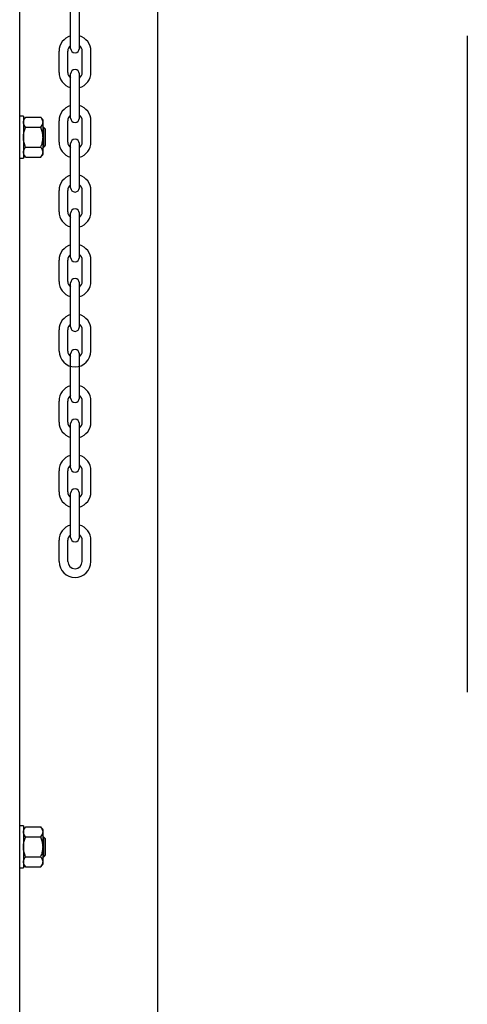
# Model space of a CAD drawing. Header units: inches. Extents: x 170 to 312, y 215 to 248.
# Tile 250 of 256: x 279.935 to 280.322, y 241.572 to 242.424. Entities that reach past the tile are written whole.
import ezdxf

# ---------------------------------------------------------------- set-up
doc = ezdxf.new("R2010")
doc.units = ezdxf.units.IN
doc.header["$LTSCALE"] = 0.25
doc.header["$MEASUREMENT"] = 0
doc.layers.add('MOTOR RH', color=7, linetype='Continuous')

msp = doc.modelspace()

# ---------------------------------------------------------------- linework, layer by layer
at = {"layer": 'MOTOR RH'}
for p, q in [((279.9351, 240.37188), (279.9351, 244.29919)), ((280.05446, 240.10529), (280.05446, 244.3)), ((279.97917, 242.39886), (279.97917, 242.43714)), ((279.98668, 242.39886), (279.98668, 242.43714)), ((280.32217, 242.40971), (280.32217, 241.84212)), ((279.96919, 242.37808), (279.96919, 242.39639)), ((279.97669, 242.37808), (279.97669, 242.39639)), ((279.98915, 242.37808), (279.98915, 242.39639)), ((279.99666, 242.37808), (279.99666, 242.39639)), ((279.97917, 242.33861), (279.97917, 242.37689)), ((279.98668, 242.33861), (279.98668, 242.37689)), ((279.93834, 242.34012), (279.93834, 242.3039)), ((279.94025, 242.33924), (279.95333, 242.33924)), ((279.95525, 242.30709), (279.95525, 242.33693)), ((279.96919, 242.31782), (279.96919, 242.33614)), ((279.97669, 242.31782), (279.97669, 242.33614)), ((279.98915, 242.31782), (279.98915, 242.33614)), ((279.99666, 242.31782), (279.99666, 242.33614)), ((279.94025, 242.33062), (279.95333, 242.33062)), ((279.95587, 242.31348), (279.95587, 242.33053)), ((279.95743, 242.31504), (279.95743, 242.32897)), ((279.94025, 242.31339), (279.95333, 242.31339)), ((279.97917, 242.27836), (279.97917, 242.31663)), ((279.98668, 242.27836), (279.98668, 242.31663)), ((279.94025, 242.30478), (279.95333, 242.30478)), ((279.96919, 242.25757), (279.96919, 242.27588)), ((279.97669, 242.25757), (279.97669, 242.27588)), ((279.98915, 242.25757), (279.98915, 242.27588)), ((279.99666, 242.25757), (279.99666, 242.27588)), ((279.97917, 242.2181), (279.97917, 242.25638)), ((279.98668, 242.2181), (279.98668, 242.25638)), ((279.96919, 242.19731), (279.96919, 242.21563)), ((279.97669, 242.19731), (279.97669, 242.21563)), ((279.98915, 242.19731), (279.98915, 242.21563)), ((279.99666, 242.19731), (279.99666, 242.21563)), ((279.97917, 242.15785), (279.97917, 242.19612)), ((279.98668, 242.15785), (279.98668, 242.19612)), ((279.96919, 242.13706), (279.96919, 242.15537)), ((279.97669, 242.13706), (279.97669, 242.15537)), ((279.98915, 242.13706), (279.98915, 242.15537)), ((279.99666, 242.13706), (279.99666, 242.15537)), ((279.97917, 242.09631), (279.97917, 242.13459)), ((279.98668, 242.09631), (279.98668, 242.13459)), ((279.96919, 242.07552), (279.96919, 242.09384)), ((279.97669, 242.07552), (279.97669, 242.09384)), ((279.98915, 242.07552), (279.98915, 242.09384)), ((279.99666, 242.07552), (279.99666, 242.09384)), ((279.97917, 242.03606), (279.97917, 242.07433)), ((279.98668, 242.03606), (279.98668, 242.07433)), ((279.96919, 242.01527), (279.96919, 242.03358)), ((279.97669, 242.01527), (279.97669, 242.03358)), ((279.98915, 242.01527), (279.98915, 242.03358)), ((279.99666, 242.01527), (279.99666, 242.03358)), ((279.97917, 241.9758), (279.97917, 242.01408)), ((279.98668, 241.9758), (279.98668, 242.01408)), ((279.96919, 241.95501), (279.96919, 241.97333)), ((279.97669, 241.95501), (279.97669, 241.97333)), ((279.98915, 241.95501), (279.98915, 241.97333)), ((279.99666, 241.95501), (279.99666, 241.97333)), ((279.93834, 241.72626), (279.93834, 241.69004)), ((279.94025, 241.72538), (279.95333, 241.72538)), ((279.95525, 241.69323), (279.95525, 241.72307)), ((279.94025, 241.71676), (279.95333, 241.71676)), ((279.95587, 241.69962), (279.95587, 241.71667)), ((279.95743, 241.70118), (279.95743, 241.71511)), ((279.94025, 241.69953), (279.95333, 241.69953)), ((279.94025, 241.69092), (279.95333, 241.69092))]:
    msp.add_line(p, q, dxfattribs=at)
for centre, radius, start, end in [((279.98292, 242.39639), 0.01374, 105.86272, 180), ((279.98292, 242.39639), 0.01374, 0, 74.13728), ((279.98292, 242.39639), 0.00623, 127.08084, 180), ((279.98292, 242.39886), 0.00375, 180, 0), ((279.98292, 242.39639), 0.00623, 0, 52.91916), ((279.98292, 242.37808), 0.01374, 180, 254.13728), ((279.98292, 242.37808), 0.00623, 180, 232.91916), ((279.98292, 242.37689), 0.00375, 0, 180), ((279.98292, 242.37808), 0.01374, 285.86272, 0), ((279.98292, 242.37808), 0.00623, 307.08084, 0), ((279.98292, 242.33614), 0.01374, 105.86272, 180), ((279.98292, 242.33614), 0.01374, 0, 74.13728), ((279.98292, 242.33614), 0.00623, 127.08084, 180), ((279.98292, 242.33861), 0.00375, 180, 0), ((279.98292, 242.33614), 0.00623, 0, 52.91916), ((279.98292, 242.31782), 0.01374, 180, 254.13728), ((279.98292, 242.31782), 0.00623, 180, 232.91916), ((279.98292, 242.31663), 0.00375, 0, 180), ((279.98292, 242.31782), 0.01374, 285.86272, 0), ((279.98292, 242.31782), 0.00623, 307.08084, 0), ((279.98292, 242.27588), 0.01374, 105.86272, 180), ((279.98292, 242.27588), 0.01374, 0, 74.13728), ((279.98292, 242.27588), 0.00623, 127.08084, 180), ((279.98292, 242.27836), 0.00375, 180, 0), ((279.98292, 242.27588), 0.00623, 0, 52.91916), ((279.98292, 242.25757), 0.01374, 180, 254.13728), ((279.98292, 242.25757), 0.00623, 180, 232.91916), ((279.98292, 242.25638), 0.00375, 0, 180), ((279.98292, 242.25757), 0.01374, 285.86272, 0), ((279.98292, 242.25757), 0.00623, 307.08084, 0), ((279.98292, 242.21563), 0.01374, 105.86272, 180), ((279.98292, 242.21563), 0.01374, 0, 74.13728), ((279.98292, 242.21563), 0.00623, 127.08084, 180), ((279.98292, 242.2181), 0.00375, 180, 0), ((279.98292, 242.21563), 0.00623, 0, 52.91916), ((279.98292, 242.19612), 0.00375, 0, 180), ((279.98292, 242.19731), 0.01374, 180, 254.13728), ((279.98292, 242.19731), 0.00623, 180, 232.91916), ((279.98292, 242.19731), 0.01374, 285.86272, 0), ((279.98292, 242.19731), 0.00623, 307.08084, 0), ((279.98292, 242.15537), 0.01374, 105.86272, 180), ((279.98292, 242.15537), 0.01374, 0, 74.13728), ((279.98292, 242.15537), 0.00623, 127.08084, 180), ((279.98292, 242.15785), 0.00375, 180, 0), ((279.98292, 242.15537), 0.00623, 0, 52.91916), ((279.98292, 242.13459), 0.00375, 0, 180), ((279.98292, 242.13706), 0.01374, 180, 0), ((279.98292, 242.13706), 0.00623, 180, 232.91916), ((279.98292, 242.13706), 0.00623, 307.08084, 0), ((279.98292, 242.09384), 0.01374, 105.86272, 180), ((279.98292, 242.09384), 0.01374, 0, 74.13728), ((279.98292, 242.09384), 0.00623, 127.08084, 180), ((279.98292, 242.09631), 0.00375, 180, 0), ((279.98292, 242.09384), 0.00623, 0, 52.91916), ((279.98292, 242.07552), 0.01374, 180, 254.13728), ((279.98292, 242.07552), 0.00623, 180, 232.91916), ((279.98292, 242.07433), 0.00375, 0, 180), ((279.98292, 242.07552), 0.01374, 285.86272, 0), ((279.98292, 242.07552), 0.00623, 307.08084, 0), ((279.98292, 242.03358), 0.01374, 105.86272, 180), ((279.98292, 242.03358), 0.01374, 0, 74.13728), ((279.98292, 242.03358), 0.00623, 127.08084, 180), ((279.98292, 242.03358), 0.00623, 0, 52.91916), ((279.98292, 242.03606), 0.00375, 180, 0), ((279.98292, 242.01527), 0.01374, 180, 254.13728), ((279.98292, 242.01527), 0.00623, 180, 232.91916), ((279.98292, 242.01408), 0.00375, 0, 180), ((279.98292, 242.01527), 0.01374, 285.86272, 0), ((279.98292, 242.01527), 0.00623, 307.08084, 0), ((279.98292, 241.97333), 0.01374, 105.86272, 180), ((279.98292, 241.97333), 0.01374, 0, 74.13728), ((279.98292, 241.97333), 0.00623, 127.08084, 180), ((279.98292, 241.97333), 0.00623, 0, 52.91916), ((279.98292, 241.9758), 0.00375, 180, 0), ((279.98292, 241.95501), 0.01374, 180, 0), ((279.98292, 241.95501), 0.00623, 180, 0)]:
    msp.add_arc(centre, radius, start, end, dxfattribs=at)
for points in [[(279.93834, 242.34012), (279.9351, 242.34012)], [(279.94025, 242.33924), (279.93834, 242.33693)], [(279.95525, 242.33693), (279.95333, 242.33924)], [(279.95587, 242.33053), (279.95525, 242.33053)], [(279.95743, 242.32897), (279.95587, 242.33053)], [(279.95525, 242.31348), (279.95587, 242.31348)], [(279.95587, 242.31348), (279.95743, 242.31504)], [(279.9351, 242.3039), (279.93834, 242.3039)], [(279.93834, 242.30709), (279.94025, 242.30478)], [(279.95333, 242.30478), (279.95525, 242.30709)], [(279.93834, 241.72626), (279.9351, 241.72626)], [(279.94025, 241.72538), (279.93834, 241.72307)], [(279.95525, 241.72307), (279.95333, 241.72538)], [(279.95587, 241.71667), (279.95525, 241.71667)], [(279.95743, 241.71511), (279.95587, 241.71667)], [(279.95525, 241.69962), (279.95587, 241.69962)], [(279.95587, 241.69962), (279.95743, 241.70118)], [(279.9351, 241.69004), (279.93834, 241.69004)], [(279.93834, 241.69323), (279.94025, 241.69092)], [(279.95333, 241.69092), (279.95525, 241.69323)]]:
    msp.add_open_spline(points, degree=1, dxfattribs=at)
for points, knots in [([(279.93834, 242.33493), (279.93839, 242.33545), (279.9385, 242.33651), (279.93926, 242.33795), (279.93995, 242.33884), (279.94025, 242.33924)], [0, 0, 0, 0, 0.3536518, 0.7166861, 1, 1, 1, 1]), ([(279.94025, 242.33062), (279.93981, 242.3312), (279.93892, 242.33238), (279.93838, 242.33385), (279.93835, 242.33471), (279.93834, 242.33493)], [0, 0, 0, 0, 0.421515, 0.852912, 1, 1, 1, 1]), ([(279.95525, 242.33493), (279.9552, 242.33545), (279.95508, 242.33651), (279.95433, 242.33795), (279.95364, 242.33884), (279.95333, 242.33924)], [0, 0, 0, 0, 0.3536518, 0.7166861, 1, 1, 1, 1]), ([(279.95333, 242.33062), (279.95378, 242.3312), (279.95467, 242.33238), (279.9552, 242.33385), (279.95524, 242.33471), (279.95525, 242.33493)], [0, 0, 0, 0, 0.421515, 0.852912, 1, 1, 1, 1]), ([(279.93834, 242.32201), (279.93834, 242.32228), (279.93836, 242.32369), (279.93873, 242.32623), (279.93952, 242.32881), (279.9401, 242.33025), (279.94025, 242.33062)], [0, 0, 0, 0, 0.093623, 0.473917, 0.864503, 1, 1, 1, 1]), ([(279.95525, 242.32201), (279.95525, 242.32228), (279.95523, 242.32369), (279.95485, 242.32623), (279.95406, 242.32881), (279.95348, 242.33025), (279.95333, 242.33062)], [0, 0, 0, 0, 0.093623, 0.473918, 0.864502, 1, 1, 1, 1]), ([(279.94025, 242.31339), (279.93997, 242.31412), (279.93929, 242.31585), (279.93852, 242.31873), (279.9384, 242.3209), (279.93834, 242.32201)], [0, 0, 0, 0, 0.2644601, 0.6278669, 1, 1, 1, 1]), ([(279.95333, 242.31339), (279.95362, 242.31412), (279.95429, 242.31585), (279.95507, 242.31873), (279.95519, 242.3209), (279.95525, 242.32201)], [0, 0, 0, 0, 0.2644601, 0.6278669, 1, 1, 1, 1]), ([(279.93834, 242.30909), (279.93839, 242.30961), (279.9385, 242.31067), (279.93926, 242.31211), (279.93995, 242.313), (279.94025, 242.31339)], [0, 0, 0, 0, 0.353652, 0.716686, 1, 1, 1, 1]), ([(279.94025, 242.30478), (279.93981, 242.30536), (279.93892, 242.30654), (279.93838, 242.30801), (279.93835, 242.30887), (279.93834, 242.30909)], [0, 0, 0, 0, 0.421515, 0.852911, 1, 1, 1, 1]), ([(279.95525, 242.30909), (279.9552, 242.30961), (279.95508, 242.31067), (279.95433, 242.31211), (279.95364, 242.313), (279.95333, 242.31339)], [0, 0, 0, 0, 0.353652, 0.716686, 1, 1, 1, 1]), ([(279.95333, 242.30478), (279.95378, 242.30536), (279.95467, 242.30654), (279.9552, 242.30801), (279.95524, 242.30887), (279.95525, 242.30909)], [0, 0, 0, 0, 0.4215143, 0.8529112, 1, 1, 1, 1]), ([(279.93834, 241.72107), (279.93839, 241.72159), (279.9385, 241.72265), (279.93926, 241.72409), (279.93995, 241.72499), (279.94025, 241.72538)], [0, 0, 0, 0, 0.353643, 0.716678, 1, 1, 1, 1]), ([(279.94025, 241.71676), (279.93981, 241.71735), (279.93892, 241.71853), (279.93838, 241.72), (279.93835, 241.72085), (279.93834, 241.72107)], [0, 0, 0, 0, 0.421515, 0.852903, 1, 1, 1, 1]), ([(279.95525, 241.72107), (279.9552, 241.72159), (279.95508, 241.72265), (279.95433, 241.72409), (279.95364, 241.72499), (279.95333, 241.72538)], [0, 0, 0, 0, 0.353643, 0.716678, 1, 1, 1, 1]), ([(279.95333, 241.71676), (279.95378, 241.71735), (279.95467, 241.71853), (279.9552, 241.72), (279.95524, 241.72085), (279.95525, 241.72107)], [0, 0, 0, 0, 0.421515, 0.852903, 1, 1, 1, 1]), ([(279.93834, 241.70815), (279.93834, 241.70842), (279.93836, 241.70983), (279.93873, 241.71237), (279.93952, 241.71495), (279.9401, 241.71639), (279.94025, 241.71676)], [0, 0, 0, 0, 0.093621, 0.473909, 0.864488, 1, 1, 1, 1]), ([(279.95525, 241.70815), (279.95525, 241.70842), (279.95523, 241.70983), (279.95485, 241.71237), (279.95406, 241.71495), (279.95348, 241.71639), (279.95333, 241.71676)], [0, 0, 0, 0, 0.093621, 0.47391, 0.864488, 1, 1, 1, 1]), ([(279.94025, 241.69953), (279.93997, 241.70026), (279.93929, 241.70199), (279.93852, 241.70487), (279.9384, 241.70705), (279.93834, 241.70815)], [0, 0, 0, 0, 0.264448, 0.627861, 1, 1, 1, 1]), ([(279.95333, 241.69953), (279.95362, 241.70026), (279.95429, 241.70199), (279.95507, 241.70487), (279.95519, 241.70705), (279.95525, 241.70815)], [0, 0, 0, 0, 0.264448, 0.627861, 1, 1, 1, 1]), ([(279.93834, 241.69523), (279.93839, 241.69575), (279.9385, 241.69681), (279.93926, 241.69825), (279.93995, 241.69914), (279.94025, 241.69953)], [0, 0, 0, 0, 0.3536432, 0.7166774, 1, 1, 1, 1]), ([(279.95525, 241.69523), (279.9552, 241.69575), (279.95508, 241.69681), (279.95433, 241.69825), (279.95364, 241.69914), (279.95333, 241.69953)], [0, 0, 0, 0, 0.3536432, 0.7166774, 1, 1, 1, 1]), ([(279.94025, 241.69092), (279.93981, 241.6915), (279.93892, 241.69268), (279.93838, 241.69415), (279.93835, 241.69501), (279.93834, 241.69523)], [0, 0, 0, 0, 0.4215146, 0.8529022, 1, 1, 1, 1]), ([(279.95333, 241.69092), (279.95378, 241.6915), (279.95467, 241.69268), (279.9552, 241.69415), (279.95524, 241.69501), (279.95525, 241.69523)], [0, 0, 0, 0, 0.421514, 0.852902, 1, 1, 1, 1])]:
    msp.add_open_spline(points, degree=3, knots=knots, dxfattribs=at)

doc.saveas('drawing.dxf')
